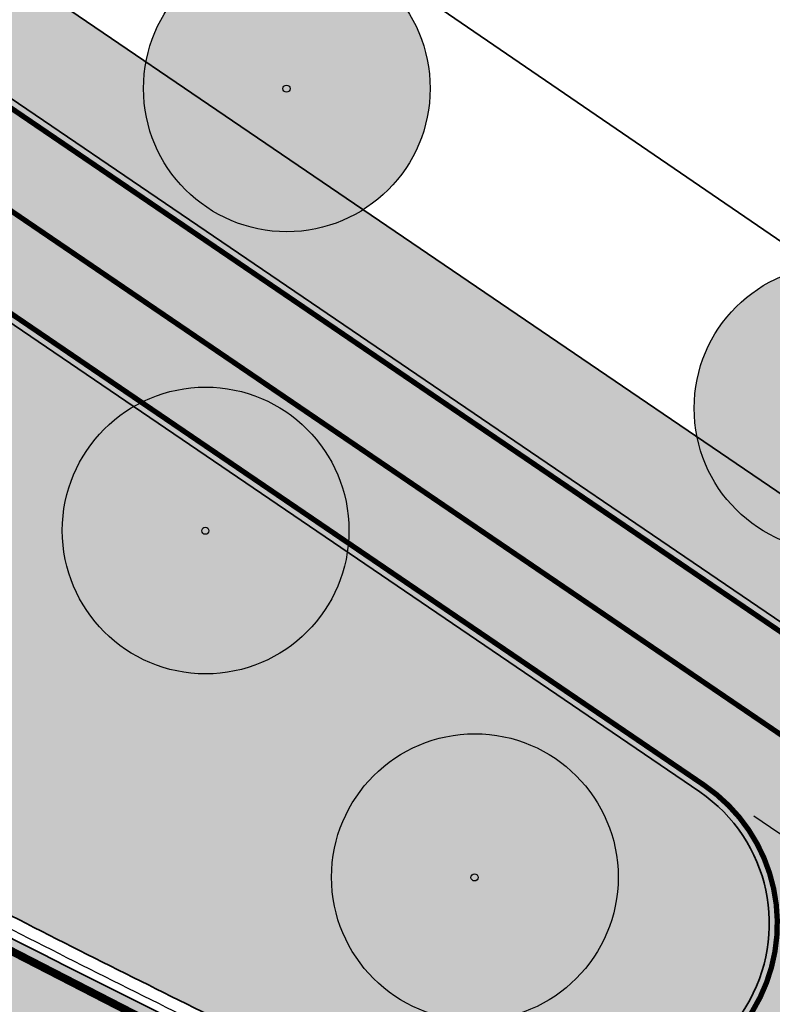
# Model space of a CAD drawing. Header units: metres. Extents: x 180563 to 183411, y 416314 to 418230.
# Tile 47 of 256: x 180964 to 180978, y 417879 to 417897. Entities that reach past the tile are written whole.
import ezdxf
from ezdxf import colors
from ezdxf.entities.mleader import LeaderData, LeaderLine
from ezdxf.math import Vec2, Vec3

# ---------------------------------------------------------------- set-up
doc = ezdxf.new("R2010")
doc.units = ezdxf.units.M
doc.linetypes.add('VW-3-3_STREEP', pattern=[6, 3, -3])
doc.linetypes.add('VW-30-270_STREEP', pattern=[3, 0.3, -2.7])
doc.layers.get('0').update_dxf_attribs({"color": 40, "lineweight": 0})
for name, color, linetype, lineweight in [('B-WE-GR-BOOM-S', 90, 'Continuous', 25), ('N-WE-GR-BOOM-S', 90, 'Continuous', 25), ('N-WE-GW-BERM-G', 90, 'Continuous', 35), ('N-WE-IE-TERREINAFSCHEIDING_KUNSTMATIG_HEKWERK_WILDRASTER-G', 30, 'IE-TERREINAFSCHEIDING-KUNSTMATIG', 35), ('N-WE-VH-GOOT_TEGEL-G', 170, 'Continuous', 25), ('N-WE-VH-KANTOPSLUITING_ACHTERKANTBAND-G', 50, 'Continuous', 35), ('N-WE-VH-KANTVERHARDING_FIETSPAD-G', 7, 'Continuous', 35), ('N-WE-VH-KANTVERHARDING_GOW-G', 7, 'Continuous', 35), ('N-WE-VW-MARKERING_DWARS_DRIEHOEK_3030-G', 7, 'VW-HAAIETAND30-L-N', 25), ('N-WE-VW-MARKERING_LANGS_STREEP_30270_010-G', 7, 'VW-30-270_STREEP', 25), ('N-WE-VW-MARKERING_LANGS_STREEP_33_015-G', 7, 'VW-3-3_STREEP', 25), ('N-WE-VW-MARKERING_LANGS_STREEP_DOORGETROKKEN_010-G', 7, 'Continuous', 25), ('X-XX-AL-VERWIJZING-T25', 2, 'Continuous', 25)]:
    doc.layers.add(name, color=color, linetype=linetype, lineweight=lineweight)
doc.layers.add('N-WE-GW-BERM-A', color=70, linetype='Continuous', lineweight=25, true_color=0x7fff00, transparency=0.6)
doc.layers.add('N-WE-VH-VERHARDING_ASFALT_DEKLAAG-A', color=252, linetype='Continuous', lineweight=18, transparency=0.5)
doc.layers.add('N-WE-VH-VERHARDING_BETON-A', color=252, linetype='Continuous', lineweight=18, transparency=0.75)
doc.styles.add('NLCS-ISO-M500-T25', font='NLCS-ISO.ttf', dxfattribs={"height": 1.25})
doc.linetypes.add('IE-TERREINAFSCHEIDING-KUNSTMATIG', pattern='A,4,[82,NLCS.SHX,S=0.75,R=90,X=0,Y=0],4,-2', length=10)
doc.linetypes.add('VW-HAAIETAND30-L-N', pattern='A,0,-0.3,[150,NLCS.SHX,S=0.6,R=0,X=-0.5,Y=-0.15],-0.3', length=0.6)

# ---------------------------------------------------------------- blocks, each defined once
blk = doc.blocks.new('B-SGR-BOOM')
at = {"true_color": 0xadaf97, "transparency": 33554559}
h = blk.add_hatch(color=253, dxfattribs=at)
h.dxf.hatch_style = 1
edge = h.paths.add_edge_path()
edge.add_arc((0.006267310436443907, 0.004642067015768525), 2.700981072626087, 0, 360)
for centre, radius in [((0.006267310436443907, 0.004642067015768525), 2.700981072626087), ((0, 0), 0.06735329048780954)]:
    blk.add_circle(centre, radius)
blk = doc.blocks.new('N-SGR-BOOM')
at = {"true_color": 0x136734, "transparency": 33554559}
h = blk.add_hatch(color=116, dxfattribs=at)
h.dxf.hatch_style = 1
edge = h.paths.add_edge_path()
edge.add_arc((0.006267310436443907, 0.004642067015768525), 2.700981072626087, 0, 360)
for centre, radius in [((0.006267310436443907, 0.004642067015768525), 2.700981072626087), ((0, 0), 0.06735329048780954)]:
    blk.add_circle(centre, radius)

msp = doc.modelspace()

# ---------------------------------------------------------------- hatches: boundary and pattern name
at = {"layer": 'N-WE-GW-BERM-A'}
h = msp.add_hatch(color=256, dxfattribs=at)
h.dxf.hatch_style = 1
edge = h.paths.add_edge_path()
edge.add_line((180728.3545469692, 418051.0044802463), (180864.5804028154, 417948.5387995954))
edge.add_line((180864.5804028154, 417948.5387995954), (180875.7308920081, 417940.1516805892))
edge.add_line((180875.7308920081, 417940.1516805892), (180883.7317318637, 417934.1336490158))
edge.add_line((180883.7317318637, 417934.1336490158), (180900.9687931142, 417921.1683627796))
edge.add_arc((181379.6041022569, 418557.5034186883), 796.2500000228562, 233.0504305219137, 236.4177539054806)
edge.add_arc((181077.4549659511, 418102.4265439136), 250.0000000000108, 236.4177539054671, 242.8639729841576)
edge.add_line((180963.4288224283, 417879.9449972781), (180963.5998616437, 417880.2787195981))
edge.add_arc((181077.4549659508, 418102.426543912), 249.6249999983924, 242.8639729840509, 244.0455590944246)
edge.add_line((180968.2050054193, 417877.9781383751), (180974.9791349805, 417874.6808398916))
edge.add_line((180974.9791349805, 417874.6808398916), (180976.1908160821, 417876.6490489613))
edge.add_line((180976.1908160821, 417876.6490489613), (180976.3824185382, 417876.5310934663))
edge.add_line((180976.3824185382, 417876.5310934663), (180977.5864697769, 417878.4869088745))
edge.add_arc((180975.0317703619, 417880.059648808), 2.99999999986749, 328.3824584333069, 415.7715302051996)
edge.add_line((180976.7192531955, 417882.5400523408), (180958.543155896, 417894.9057225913))
edge.add_arc((180917.3404500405, 417834.3425363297), 73.24999999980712, 55.77153020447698, 71.31492220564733)
edge.add_line((180940.8072805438, 417903.731803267), (180927.6065015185, 417908.1961888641))
edge.add_arc((180944.7460978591, 417958.8764043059), 53.49999999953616, 233.0504305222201, 251.31492220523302, ccw=False)
edge.add_line((180912.5866139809, 417916.1210818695), (180885.505011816, 417936.4911854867))
edge.add_line((180885.505011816, 417936.4911854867), (180881.5091872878, 417939.4967447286))
edge.add_arc((180822.4499482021, 417860.9787927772), 98.25000000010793, 53.05043052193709, 56.67473801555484)
edge.add_arc((180987.2673311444, 418111.6483569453), 201.7500002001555, 233.0504305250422, 236.6747380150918, ccw=False)
edge.add_line((180865.9930156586, 417950.416837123), (180729.7671598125, 418052.8825177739))
edge.add_line((180729.7671598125, 418052.8825177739), (180692.8994509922, 418080.6134859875))
edge.add_line((180692.8994509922, 418080.6134859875), (180679.5132472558, 418090.6822535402))
edge.add_line((180679.5132472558, 418090.6822535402), (180679.9786719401, 418087.3916031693))
edge.add_line((180679.9786719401, 418087.3916031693), (180728.3545469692, 418051.0044802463))
h = msp.add_hatch(color=256, dxfattribs=at)
h.dxf.hatch_style = 1
edge = h.paths.add_edge_path()
edge.add_line((180869.0403771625, 417954.4852323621), (180868.090481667, 417953.2187475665))
edge.add_arc((180987.2673310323, 418111.648356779), 198.2499999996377, 233.0481068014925, 236.6747380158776)
edge.add_arc((180822.4499482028, 417860.9787927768), 101.7500000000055, 53.05043052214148, 56.67473801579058, ccw=False)
edge.add_line((180883.6130787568, 417942.2938218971), (180914.6905054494, 417918.9181590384))
edge.add_arc((180944.7460978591, 417958.8764043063), 49.9999999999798, 233.0504305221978, 251.3149222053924)
edge.add_line((180928.7277835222, 417911.5117169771), (180937.3396364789, 417908.5992652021))
edge.add_line((180937.3396364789, 417908.5992652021), (180937.5088164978, 417908.5420500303))
edge.add_line((180937.5088164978, 417908.5420500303), (180941.9285625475, 417907.0473313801))
edge.add_arc((180917.3404500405, 417834.3425363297), 76.74999999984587, 55.77153020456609, 71.31492220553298, ccw=False)
edge.add_line((180960.5118858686, 417897.7995267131), (180979.502813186, 417884.879506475))
edge.add_line((180979.502813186, 417884.879506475), (180979.9085559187, 417884.6034691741))
edge.add_arc((180997.908372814, 417911.0611068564), 31.99999999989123, 235.7715301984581, 297.2279695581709)
edge.add_line((181012.5493984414, 417882.6069266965), (181014.6918537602, 417883.7093216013))
edge.add_line((181014.6918537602, 417883.7093216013), (181026.4505802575, 417889.7597442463))
edge.add_arc((181050.4710129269, 417843.0771049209), 52.50000000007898, 107.21374926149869, 117.2279695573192, ccw=False)
edge.add_line((181034.9343057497, 417893.2254920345), (181053.3590593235, 417898.9337514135))
edge.add_arc((181043.001254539, 417932.3660094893), 35.0000000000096, 287.2137492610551, 307.8215622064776)
edge.add_arc((180999.2834235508, 417988.6829222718), 106.294062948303, 307.8215622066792, 311.9122398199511)
edge.add_line((181070.2869587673, 417909.58219026), (181070.2875546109, 417912.2913982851))
edge.add_arc((180999.2834235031, 417988.6829222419), 104.294062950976, 305.2194494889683, 312.90673934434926, ccw=False)
edge.add_arc((181045.0130763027, 417923.9037027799), 25.00000000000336, 297.588115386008, 305.2194494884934, ccw=False)
edge.add_arc((181043.0012545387, 417932.3660094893), 33.50000000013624, 287.2137492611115, 293.932524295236, ccw=False)
edge.add_line((181052.9151534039, 417900.3665624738), (181034.3424311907, 417895.1359067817))
edge.add_arc((181050.4710129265, 417843.0771049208), 54.49999999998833, 107.2137492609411, 117.2279695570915)
edge.add_line((181025.5355161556, 417891.5381305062), (181013.7767896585, 417885.4877078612))
edge.add_line((181013.7767896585, 417885.4877078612), (181011.6343343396, 417884.3853129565))
edge.add_arc((180997.9083728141, 417911.0611068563), 29.99999999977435, 235.7715301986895, 297.22796955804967, ccw=False)
edge.add_line((180981.0335444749, 417886.2570715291), (180980.6278017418, 417886.5331088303))
edge.add_line((180980.6278017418, 417886.5331088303), (180961.6368744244, 417899.4531290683))
edge.add_arc((180917.3404500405, 417834.3425363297), 78.7499999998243, 55.77153020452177, 71.31492220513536)
edge.add_line((180942.5692951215, 417908.9419188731), (180938.0251335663, 417910.4787137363))
edge.add_line((180938.0251335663, 417910.4787137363), (180937.8757936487, 417910.6103475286))
edge.add_line((180937.8757936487, 417910.6103475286), (180935.2126652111, 417911.5345402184))
edge.add_line((180935.2126652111, 417911.5345402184), (180935.049, 417911.492))
edge.add_line((180935.049, 417911.492), (180930.76, 417912.58))
edge.add_line((180930.76, 417912.58), (180917.4781484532, 417918.7676903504))
edge.add_arc((180944.7460979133, 417958.8764043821), 48.50000009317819, 233.05043052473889, 235.790135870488, ccw=False)
edge.add_line((180915.5921732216, 417920.1169063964), (180884.5147465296, 417943.4925692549))
edge.add_arc((180822.4499482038, 417860.9787927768), 103.2499999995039, 53.05043052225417, 56.67473801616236)
edge.add_arc((180987.2673310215, 418111.6483567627), 196.7499999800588, 234.5177571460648, 236.6747380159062, ccw=False)
edge.add_line((180873.0636722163, 417951.4357267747), (180869.0403771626, 417954.4852323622))
at = {"layer": 'N-WE-VH-VERHARDING_ASFALT_DEKLAAG-A'}
h = msp.add_hatch(color=256, dxfattribs=at)
h.dxf.hatch_style = 1
edge = h.paths.add_edge_path()
edge.add_line((181023.9574605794, 417871.4390150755), (181027.0859675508, 417868.1443601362))
edge.add_arc((181034.7618543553, 417858.9204367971), 12.00000000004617, 14.319646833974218, 129.7662650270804, ccw=False)
edge.add_arc((181043.4822331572, 417861.1464182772), 3.000000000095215, -43.94151421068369, 14.319646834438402, ccw=False)
edge.add_line((181045.642378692, 417859.0646470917), (181024.5261814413, 417837.1534689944))
edge.add_line((181024.5261814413, 417837.1534689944), (181027.0941959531, 417834.6302738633))
edge.add_line((181027.0941959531, 417834.6302738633), (181044.576270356, 417852.7705119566))
edge.add_arc((181046.7364158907, 417850.6887407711), 2.999999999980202, 9.173210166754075, 136.0584857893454, ccw=False)
edge.add_line((181049.6980486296, 417851.1669996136), (181049.7728541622, 417850.7037640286))
edge.add_arc((181101.6014270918, 417859.0732937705), 52.50000000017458, 189.1732101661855, 223.9792220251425)
edge.add_arc((181101.6014270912, 417859.0732937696), 52.49999999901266, 223.9792220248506, 232.5867300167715)
edge.add_line((181069.70453687, 417817.3739125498), (181073.7488937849, 417814.2802837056))
edge.add_line((181073.7488937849, 417814.2802837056), (181094.1601943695, 417798.6671739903))
edge.add_arc((180974.1671311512, 417641.7980732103), 197.5000000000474, 38.42939247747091, 52.58673001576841, ccw=False)
edge.add_line((181128.8836360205, 417764.5541448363), (181145.5997339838, 417743.4858895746))
edge.add_arc((181188.6853429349, 417777.6711247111), 55.00000000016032, 218.4293924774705, 232.9201131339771)
edge.add_arc((185318.2645728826, 423241.9395734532), 6904.208297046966, 232.9201131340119, 233.4982623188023)
edge.add_arc((181447.4701584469, 418011.1929324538), 397.0000000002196, 233.4982623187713, 239.4672498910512)
edge.add_arc((181039.2420212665, 417319.0640495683), 406.5500000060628, 55.194988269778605, 59.467249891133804, ccw=False)
edge.add_arc((182390.9257072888, 419263.5190459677), 1961.561910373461, 235.1949882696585, 235.5071009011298)
edge.add_arc((182390.925707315, 419263.5190460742), 1961.561910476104, 235.5071009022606, 236.7314184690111)
edge.add_arc((181321.4654169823, 417633.4741601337), 11.999999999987, 236.7314184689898, 282.4889878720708)
edge.add_line((181324.0604405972, 417621.7581090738), (181334.742, 417624.1240000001))
edge.add_line((181334.742, 417624.1240000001), (181342.1744013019, 417625.7406179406))
edge.add_line((181342.1744013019, 417625.7406179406), (181341.5337581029, 417628.6432537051))
edge.add_line((181341.5337581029, 417628.6432537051), (181332.5456870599, 417626.7240531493))
edge.add_arc((181327.3251842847, 417651.1729048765), 25.0000000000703, 236.6098987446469, 282.05321670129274, ccw=False)
edge.add_arc((182370.6151032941, 419234.0000838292), 1920.730923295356, 235.1898583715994, 236.6098987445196, ccw=False)
edge.add_arc((181039.2420212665, 417319.0640495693), 411.5500000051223, 55.19498827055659, 59.46724989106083)
edge.add_arc((181447.4701584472, 418011.1929324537), 392.0000000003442, 233.49826231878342, 239.4672498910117, ccw=False)
edge.add_arc((185318.2645728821, 423241.939573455), 6899.208297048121, 232.92011313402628, 233.4982623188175, ccw=False)
edge.add_arc((181188.6853429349, 417777.6711247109), 50.00000000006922, 218.4293924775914, 232.92011313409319, ccw=False)
edge.add_line((181149.516607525, 417746.5936382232), (181132.8005095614, 417767.6618934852))
edge.add_arc((180974.1671311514, 417641.7980732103), 202.4999999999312, 38.42939247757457, 52.58673001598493)
edge.add_line((181097.1979934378, 417802.6385436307), (181076.7866928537, 417818.2516533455))
edge.add_line((181076.7866928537, 417818.2516533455), (181072.7423359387, 417821.3452821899))
edge.add_arc((181101.6014270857, 417859.0732937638), 47.49999999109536, 224.1160582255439, 232.5867300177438, ccw=False)
edge.add_arc((181101.6014270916, 417859.0732937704), 47.49999999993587, 189.173210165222, 224.116058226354, ccw=False)
edge.add_line((181054.7089087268, 417851.5008620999), (181053.9511844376, 417856.1930933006))
edge.add_arc((181014.4627479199, 417849.8163087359), 39.99999999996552, 9.173210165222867, 37.31683373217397)
edge.add_arc((181054.2266308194, 417880.1285770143), 9.99999999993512, 126.33610568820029, 217.325219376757, ccw=False)
edge.add_arc((181107.5998703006, 417810.4746913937), 97.74999999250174, 121.2915826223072, 127.34649693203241, ccw=False)
edge.add_arc((180999.2834235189, 417988.6829222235), 110.7940629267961, 301.2915826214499, 306.3934500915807)
edge.add_arc((181015.8448981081, 417965.1346753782), 82.01476059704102, 306.8408792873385, 325.5039879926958)
edge.add_line((181083.4386433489, 417918.6857081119), (181085.7132467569, 417922.1964234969))
edge.add_line((181085.7132467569, 417922.1964234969), (181083.1332877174, 417923.8679869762))
edge.add_arc((181041.2135424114, 417951.12115106), 49.9999999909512, 318.14543273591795, 326.97101180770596, ccw=False)
edge.add_arc((180999.2834235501, 417988.6829222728), 106.2940629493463, 307.8215622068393, 318.1454327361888, ccw=False)
edge.add_arc((181043.001254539, 417932.3660094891), 34.99999999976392, 287.21374926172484, 307.8215622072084, ccw=False)
edge.add_line((181053.3590593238, 417898.9337514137), (181034.9343057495, 417893.2254920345))
edge.add_arc((181050.4710129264, 417843.0771049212), 52.49999999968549, 107.2137492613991, 117.2279695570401)
edge.add_line((181026.4505802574, 417889.7597442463), (181014.6918537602, 417883.7093216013))
edge.add_line((181014.6918537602, 417883.7093216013), (181012.5493984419, 417882.6069266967))
edge.add_arc((180997.9083728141, 417911.0611068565), 31.99999999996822, 235.7715301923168, 297.2279695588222, ccw=False)
edge.add_line((180979.9085559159, 417884.603469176), (180979.5028131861, 417884.879506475))
edge.add_line((180979.5028131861, 417884.879506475), (180960.5118858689, 417897.7995267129))
edge.add_arc((180917.3404500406, 417834.3425363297), 76.74999999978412, 55.77153020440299, 71.31492220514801)
edge.add_line((180941.9285625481, 417907.0473313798), (180928.7277835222, 417911.5117169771))
edge.add_arc((180944.7460978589, 417958.8764043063), 49.99999999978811, 233.0504305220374, 251.3149222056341, ccw=False)
edge.add_line((180914.6905054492, 417918.9181590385), (180883.6130787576, 417942.2938218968))
edge.add_arc((180822.4499482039, 417860.9787927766), 101.7499999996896, 53.05043052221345, 56.67473801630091)
edge.add_arc((180987.267331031, 418111.6483567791), 198.2499999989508, 233.0504305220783, 236.67473801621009, ccw=False)
edge.add_line((180868.0969071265, 417953.2139142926), (180695.0033424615, 418083.4105631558))
edge.add_line((180695.0033424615, 418083.4105631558), (180673.1425976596, 418099.8536684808))
edge.add_arc((181118.205810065, 418691.555364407), 740.3999999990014, 231.3617944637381, 233.050430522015, ccw=False)
edge.add_line((180655.8996165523, 418113.2257495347), (180652.0126978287, 418116.1366751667))
edge.add_line((180652.0126978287, 418116.1366751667), (180646.862441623, 418120.1159113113))
edge.add_line((180646.862441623, 418120.1159113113), (180645.5120458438, 418118.4580384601))
edge.add_line((180645.5120458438, 418118.4580384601), (180649.9790000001, 418115.029))
edge.add_line((180649.9790000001, 418115.029), (180654.1247068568, 418111.9628643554))
edge.add_line((180654.1247068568, 418111.9628643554), (180654.3351972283, 418109.9960256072))
edge.add_arc((181118.2058098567, 418691.5553641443), 743.8999996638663, 231.4230003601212, 233.0504305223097)
edge.add_line((180671.0387061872, 418097.0565913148), (180692.8994509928, 418080.6134859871))
edge.add_line((180692.8994509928, 418080.6134859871), (180865.9930156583, 417950.4168371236))
edge.add_arc((180987.2673310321, 418111.6483567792), 201.7499999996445, 233.0504305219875, 236.6747380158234)
edge.add_arc((180822.4499482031, 417860.9787927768), 98.24999999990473, 53.05043052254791, 56.67473801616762, ccw=False)
edge.add_line((180881.5091872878, 417939.4967447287), (180912.5866139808, 417916.1210818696))
edge.add_arc((180944.7460978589, 417958.876404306), 53.49999999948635, 233.0504305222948, 251.3149222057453)
edge.add_line((180927.6065015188, 417908.196188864), (180940.8072805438, 417903.7318032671))
edge.add_arc((180917.3404500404, 417834.3425363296), 73.24999999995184, 55.771530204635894, 71.31492220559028, ccw=False)
edge.add_line((180958.5431558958, 417894.9057225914), (180976.7192531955, 417882.5400523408))
edge.add_arc((180975.0317703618, 417880.059648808), 2.999999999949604, -31.617541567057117, 55.77153020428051, ccw=False)
edge.add_line((180977.5864697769, 417878.4869088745), (180975.0638972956, 417874.3893373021))
edge.add_line((180975.0638972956, 417874.3893373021), (180978.2262197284, 417872.8500872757))
edge.add_line((180978.2262197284, 417872.8500872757), (180980.7801477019, 417876.9986861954))
edge.add_arc((180983.3348631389, 417875.4259722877), 2.999999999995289, 67.7571745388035, 148.3830421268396, ccw=False)
edge.add_arc((180997.9083728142, 417911.0611068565), 35.49999999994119, 247.7571745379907, 297.2279695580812)
edge.add_line((181014.1507606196, 417879.4947507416), (181025.5554423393, 417885.3630005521))
edge.add_arc((181026.9280384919, 417882.6954211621), 2.99999999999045, 42.85281396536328, 117.2279695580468, ccw=False)
edge.add_line((181029.1273482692, 417884.7357732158), (181030.0622374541, 417883.7280496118))
edge.add_arc((181136.6452796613, 417714.4943204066), 199.999999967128, 122.2026363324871, 125.6208084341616)
edge.add_line((181020.1616336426, 417877.0721792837), (181019.8430799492, 417876.8439422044))
edge.add_line((181019.8430799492, 417876.8439422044), (181022.055540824, 417873.7559795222))
edge.add_arc((181022.9601614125, 417872.5594589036), 1.500000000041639, -48.327945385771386, 127.0908345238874, ccw=False)
h = msp.add_hatch(color=256, dxfattribs=at)
h.dxf.hatch_style = 1
edge = h.paths.add_edge_path()
edge.add_line((180692.8994509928, 418080.6134859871), (180865.9930156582, 417950.4168371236))
edge.add_arc((180987.2673310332, 418111.6483567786), 201.7499999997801, 233.0504305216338, 236.6747380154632)
edge.add_arc((180822.4499482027, 417860.9787927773), 98.24999999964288, 53.050430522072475, 56.67473801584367, ccw=False)
edge.add_line((180881.5091872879, 417939.4967447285), (180912.5866139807, 417916.1210818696))
edge.add_arc((180944.7460978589, 417958.8764043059), 53.49999999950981, 233.0504305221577, 251.3149222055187)
edge.add_line((180927.6065015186, 417908.196188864), (180940.8072805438, 417903.7318032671))
edge.add_arc((180917.3404500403, 417834.3425363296), 73.2500000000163, 55.77153020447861, 71.31492220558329, ccw=False)
edge.add_line((180958.543155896, 417894.9057225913), (180976.7192531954, 417882.5400523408))
edge.add_arc((180975.0317703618, 417880.059648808), 2.999999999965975, -31.617541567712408, 55.77153020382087, ccw=False)
edge.add_line((180977.5864697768, 417878.4869088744), (180975.0638972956, 417874.389337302))
edge.add_line((180975.0638972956, 417874.389337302), (180978.2262197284, 417872.8500872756))
edge.add_line((180978.2262197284, 417872.8500872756), (180980.7801477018, 417876.9986861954))
edge.add_arc((180983.3348631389, 417875.4259722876), 3.000000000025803, 67.75717453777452, 148.3830421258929, ccw=False)
edge.add_arc((180997.9083728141, 417911.0611068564), 35.49999999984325, 247.757174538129, 297.2279695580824)
edge.add_line((181014.1507606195, 417879.4947507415), (181025.5554423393, 417885.3630005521))
edge.add_arc((181026.9280384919, 417882.695421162), 3.000000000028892, 42.85281396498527, 117.2279695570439, ccw=False)
edge.add_line((181029.1273482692, 417884.7357732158), (181030.0622374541, 417883.7280496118))
edge.add_arc((181136.6452796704, 417714.4943203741), 199.9999999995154, 121.90415695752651, 122.20263632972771, ccw=False)
edge.add_line((181030.9452939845, 417884.2809895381), (181034.3837190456, 417886.4215667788))
edge.add_line((181034.3837190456, 417886.4215667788), (181032.6289559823, 417888.3130381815))
edge.add_arc((181033.3620592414, 417888.9931555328), 0.9999999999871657, 110.43608743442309, 222.8528139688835, ccw=False)
edge.add_arc((181050.4710129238, 417843.0771049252), 49.9999999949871, 107.2137492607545, 110.43608743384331, ccw=False)
edge.add_line((181035.6741489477, 417890.8374736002), (181050.0314825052, 417895.285586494))
edge.add_arc((180999.2834235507, 417988.6829222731), 106.2940629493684, 298.517737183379, 307.8215622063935)
edge.add_arc((181043.0012545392, 417932.3660094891), 34.99999999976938, 287.2137492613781, 307.82156220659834, ccw=False)
edge.add_line((181053.3590593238, 417898.9337514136), (181034.9343057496, 417893.2254920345))
edge.add_arc((181050.4710129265, 417843.077104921), 52.49999999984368, 107.2137492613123, 117.2279695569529)
edge.add_line((181026.4505802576, 417889.7597442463), (181014.6918537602, 417883.7093216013))
edge.add_line((181014.6918537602, 417883.7093216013), (181012.5493984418, 417882.6069266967))
edge.add_arc((180997.908372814, 417911.0611068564), 31.99999999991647, 235.77153019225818, 297.22796955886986, ccw=False)
edge.add_line((180979.9085559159, 417884.603469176), (180979.5028131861, 417884.879506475))
edge.add_line((180979.5028131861, 417884.879506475), (180960.5118858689, 417897.7995267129))
edge.add_arc((180917.3404500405, 417834.3425363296), 76.74999999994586, 55.77153020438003, 71.314922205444)
edge.add_line((180941.9285625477, 417907.04733138), (180928.7277835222, 417911.511716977))
edge.add_arc((180944.746097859, 417958.8764043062), 49.99999999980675, 233.0504305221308, 251.3149222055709, ccw=False)
edge.add_line((180914.6905054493, 417918.9181590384), (180883.613078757, 417942.2938218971))
edge.add_arc((180822.4499482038, 417860.9787927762), 101.7499999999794, 53.05043052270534, 56.67473801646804)
edge.add_arc((180987.2673310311, 418111.6483567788), 198.2499999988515, 233.0504305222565, 236.67473801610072, ccw=False)
edge.add_line((180868.0969071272, 417953.213914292), (180695.0033424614, 418083.4105631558))
edge.add_line((180695.0033424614, 418083.4105631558), (180673.1425976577, 418099.8536684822))
edge.add_arc((181118.2058100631, 418691.5553644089), 740.3999999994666, 231.3617944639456, 233.050430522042, ccw=False)
edge.add_line((180655.8996165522, 418113.2257495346), (180652.0126978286, 418116.1366751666))
edge.add_line((180652.0126978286, 418116.1366751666), (180646.8624416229, 418120.1159113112))
edge.add_line((180646.8624416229, 418120.1159113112), (180645.5120458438, 418118.4580384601))
edge.add_line((180645.5120458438, 418118.4580384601), (180649.979, 418115.029))
edge.add_line((180649.979, 418115.029), (180654.1247068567, 418111.9628643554))
edge.add_line((180654.1247068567, 418111.9628643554), (180654.3351972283, 418109.9960256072))
edge.add_arc((181118.2058098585, 418691.5553641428), 743.8999996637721, 231.4230003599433, 233.0504305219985)
edge.add_line((180671.0387061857, 418097.0565913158), (180692.8994509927, 418080.613485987))
at = {"layer": 'N-WE-VH-VERHARDING_BETON-A'}
h = msp.add_hatch(color=256, dxfattribs=at)
h.dxf.hatch_style = 1
edge = h.paths.add_edge_path()
edge.add_arc((181002.6428488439, 417819.8365463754), 14.99999999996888, 54.052296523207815, 96.97446409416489, ccw=False)
edge.add_line((181011.4485475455, 417831.979843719), (181016.7920261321, 417828.1050261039))
edge.add_arc((180870.0303811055, 417625.716737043), 249.9999999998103, 51.61962450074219, 54.05229652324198, ccw=False)
edge.add_arc((185318.3099398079, 423241.9993993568), 6914.483371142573, 231.6196245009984, 231.6752198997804)
edge.add_line((181030.5116775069, 417817.5301763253), (181033.0028603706, 417820.6897694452))
edge.add_line((181033.0028603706, 417820.6897694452), (181011.502692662, 417838.4699644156))
edge.add_line((181011.502692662, 417838.4699644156), (181014.1612309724, 417841.4586387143))
edge.add_line((181014.1612309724, 417841.4586387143), (181034.3310440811, 417822.1833498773))
edge.add_line((181034.3310440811, 417822.1833498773), (181036.8913745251, 417824.7877195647))
edge.add_line((181036.8913745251, 417824.7877195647), (181020.2661090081, 417841.131855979))
edge.add_arc((181029.0292567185, 417850.0457351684), 12.49999999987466, 175.2104641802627, 225.4885475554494, ccw=False)
edge.add_arc((180998.6357589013, 417852.5923585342), 18.00000000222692, 355.2104641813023, 358.1749776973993)
edge.add_arc((181031.6190195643, 417851.5413988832), 15.00000000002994, 134.9649405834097, 178.1749776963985, ccw=False)
edge.add_line((181021.0189100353, 417862.1544888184), (181026.8375423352, 417867.9660046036))
edge.add_arc((181035.317629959, 417859.4755326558), 12.00000000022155, 133.5182601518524, 134.9649405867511, ccw=False)
edge.add_line((181027.0546013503, 417868.1773921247), (181023.957460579, 417871.4390150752))
edge.add_line((181023.957460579, 417871.4390150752), (181014.5905621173, 417863.101604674))
edge.add_line((181014.5905621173, 417863.101604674), (181012.0526412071, 417866.1933610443))
edge.add_line((181012.0526412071, 417866.1933610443), (181022.0555408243, 417873.7559795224))
edge.add_line((181022.0555408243, 417873.7559795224), (181019.843079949, 417876.8439422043))
edge.add_line((181019.843079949, 417876.8439422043), (181013.162958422, 417872.0577744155))
edge.add_arc((181005.8827305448, 417882.2188905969), 12.4999999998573, 256.25473446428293, 305.6208084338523, ccw=False)
edge.add_arc((180998.6357589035, 417852.5923585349), 18.00000000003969, 76.25473446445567, 107.0518075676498)
edge.add_arc((180988.958961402, 417884.1416784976), 14.99999999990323, 244.0455590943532, 287.0518075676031, ccw=False)
edge.add_line((180982.3941165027, 417870.6545434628), (180968.0408842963, 417877.6409599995))
edge.add_arc((181077.454965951, 418102.4265439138), 250.0000000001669, 242.8639729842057, 244.0455590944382, ccw=False)
edge.add_line((180963.4288224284, 417879.9449972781), (180961.6740098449, 417876.521103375))
edge.add_line((180961.6740098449, 417876.521103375), (180972.597987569, 417870.3837312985))
edge.add_line((180972.597987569, 417870.3837312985), (180975.6518208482, 417868.6680090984))
edge.add_line((180975.6518208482, 417868.6680090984), (180983.5044892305, 417864.2561777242))
edge.add_line((180983.5044892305, 417864.2561777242), (180981.4075026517, 417860.8499118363))
edge.add_line((180981.4075026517, 417860.8499118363), (180973.9322192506, 417865.8749157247))
edge.add_line((180973.9322192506, 417865.8749157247), (180971.0251812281, 417867.8290727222))
edge.add_line((180971.0251812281, 417867.8290727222), (180960.6263107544, 417874.8193581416))
edge.add_line((180960.6263107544, 417874.8193581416), (180958.4768059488, 417871.6886543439))
edge.add_line((180958.4768059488, 417871.6886543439), (180975.3384638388, 417860.1116362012))
edge.add_arc((180968.2632340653, 417849.8067284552), 12.49999999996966, 5.2402483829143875, 55.526960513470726, ccw=False)
edge.add_arc((180998.63575891, 417852.5923585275), 18.00000000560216, 185.2402483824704, 185.9859937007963)
edge.add_arc((180965.8156941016, 417849.1509421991), 14.99999999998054, -38.99816696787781, 5.985993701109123, ccw=False)
edge.add_line((180977.47318552, 417839.7115092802), (180972.6290672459, 417833.7291300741))
edge.add_line((180972.6290672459, 417833.7291300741), (180976.1697860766, 417830.4613832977))
edge.add_line((180976.1697860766, 417830.4613832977), (180978.4406462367, 417833.1283655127))
edge.add_line((180978.4406462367, 417833.1283655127), (180984.2800009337, 417839.9863197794))
edge.add_line((180984.2800009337, 417839.9863197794), (180987.2194667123, 417837.2734723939))
edge.add_line((180987.2194667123, 417837.2734723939), (180980.8510081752, 417830.9038306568))
edge.add_line((180980.8510081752, 417830.9038306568), (180978.3743854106, 417828.4267477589))
edge.add_line((180978.3743854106, 417828.4267477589), (180981.2601268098, 417825.7634828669))
edge.add_line((180981.2601268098, 417825.7634828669), (180986.7769421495, 417831.1747158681))
edge.add_arc((180995.5299711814, 417822.2509003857), 12.49999999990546, 84.15549173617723, 134.4464488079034, ccw=False)
edge.add_arc((180998.6357589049, 417852.59235856), 18.00000002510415, 264.155491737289, 276.9744640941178)
edge = h.paths.add_edge_path(flags=16)
edge.add_arc((180998.635758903, 417852.5923585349), 11.50000000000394, -36.870821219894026, 143.129178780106, ccw=False)
edge.add_arc((180998.635758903, 417852.5923585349), 11.50000000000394, 143.129178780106, 323.12917878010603, ccw=False)

# ---------------------------------------------------------------- linework, layer by layer
at = {"layer": 'N-WE-GW-BERM-G', "flags": 128}
msp.add_lwpolyline([(181070.2875546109, 417912.291398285, -0.03355471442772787), (181059.4308180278, 417903.4799733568, -0.03331028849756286), (181056.5908813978, 417901.7462112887, -0.02932458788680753), (181052.9151534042, 417900.3665624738), (181052.9151534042, 417900.3665624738), (181034.3424311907, 417895.1359067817, 0.04372310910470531), (181025.5355161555, 417891.5381305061), (181013.7767896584, 417885.4877078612), (181011.6343343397, 417884.3853129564, -0.2747720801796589), (180981.0335444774, 417886.2570715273), (180980.6278017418, 417886.5331088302), (180961.6368744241, 417899.4531290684, 0.06792501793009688), (180942.5692951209, 417908.9419188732), (180934.9687284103, 417911.5123626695)], format="xyb", dxfattribs=at)
at = {"layer": 'N-WE-IE-TERREINAFSCHEIDING_KUNSTMATIG_HEKWERK_WILDRASTER-G', "ltscale": 0.4, "flags": 128}
msp.add_lwpolyline([(181070.2869587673, 417909.5821902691), (181068.707520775, 417910.5179952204, -0.02789417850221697), (181059.5749954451, 417903.2757360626, -0.03338941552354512), (181056.6995835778, 417901.5209404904, -0.0294077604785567), (181052.9860373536, 417900.1268002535), (181034.4133245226, 417894.8961472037, 0.04370816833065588), (181025.6498991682, 417891.3158322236), (181013.8911726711, 417885.2654095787), (181011.7487173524, 417884.1630146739, -0.1355089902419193), (180995.987684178, 417880.872144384), (180995.6761699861, 417881.0808884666), (180986.8500982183, 417887.0001964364), (180979.0224500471, 417892.379878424), (180969.679, 417898.776), (180959.864, 417905.389), (180941.181554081, 417914.4638183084), (180939.4346602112, 417912.1347046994), (180937.6398854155, 417909.7417519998), (180934.4399241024, 417912.1418035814), (180930.7599999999, 417912.5799999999), (180917.4781484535, 417918.7676903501)], format="xyb", dxfattribs=at)
at = {"layer": 'N-WE-VH-GOOT_TEGEL-G', "flags": 128}
msp.add_lwpolyline([(180963.4972381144, 417880.078486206, 0.005155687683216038), (180968.1065327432, 417877.7758313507), (180982.4597649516, 417870.7894148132, 0.1898841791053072), (180993.3135202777, 417869.9444845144, -0.1351923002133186), (181002.9483010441, 417870.2225735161, 0.2187944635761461), (181013.0755956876, 417872.1797078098), (181019.7557172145, 417876.9658755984)], format="xyb", dxfattribs=at)
at = {"layer": 'N-WE-VH-KANTOPSLUITING_ACHTERKANTBAND-G', "flags": 128}
msp.add_lwpolyline([(180963.4288224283, 417879.944997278), (180963.5998616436, 417880.278719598, 0.005155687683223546), (180968.2050054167, 417877.9781383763), (180974.9791349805, 417874.6808398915), (180976.1908160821, 417876.6490489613), (180976.3824185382, 417876.5310934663)], format="xyb", dxfattribs=at)
at = {"layer": 'N-WE-VH-KANTVERHARDING_FIETSPAD-G', "flags": 128}
for points in [[(180868.0969071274, 417953.2139142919, 0.01581534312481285), (180878.3505105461, 417945.9975532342, -0.01581534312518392), (180883.6130787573, 417942.2938218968), (180914.6905054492, 417918.9181590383, 0.07986302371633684), (180928.7277835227, 417911.5117169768), (180941.9285625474, 417907.04733138, -0.06792501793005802), (180960.5118858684, 417897.7995267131), (180979.502813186, 417884.8795064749), (180979.9085559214, 417884.6034691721, 0.2747720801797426), (181012.5493984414, 417882.6069266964), (181014.6918537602, 417883.7093216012), (181026.4505802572, 417889.7597442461, -0.04372310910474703), (181034.9343057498, 417893.2254920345), (181053.3590593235, 417898.9337514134, 0.09016167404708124), (181064.4634075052, 417904.7186589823)], [(180912.5866139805, 417916.1210818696, 0.07986302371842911), (180927.6065015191, 417908.1961888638), (180940.8072805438, 417903.731803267, -0.06792501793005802), (180958.5431558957, 417894.9057225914), (180976.7192531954, 417882.5400523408, -0.4009287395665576), (180977.5864697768, 417878.4869088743), (180975.0639002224, 417874.3893420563)]]:
    msp.add_lwpolyline(points, format="xyb", dxfattribs=at)
at = {"layer": 'N-WE-VH-KANTVERHARDING_GOW-G', "flags": 128}
msp.add_lwpolyline([(180900.9687931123, 417921.1683627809, 0.01469377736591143), (180939.1716083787, 417894.1533746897, 0.03329487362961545), (180968.0408842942, 417877.6409600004), (180982.3941165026, 417870.6545434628, 0.1898841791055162), (180993.3575057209, 417869.8010785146, -0.1351923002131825), (181002.9126602, 417870.0768692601, 0.21879446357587), (181013.1629584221, 417872.0577744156)], format="xyb", dxfattribs=at)
at = {"layer": 'N-WE-VH-VERHARDING_ASFALT_DEKLAAG-A', "flags": 128}
for points in [[(181078.4555859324, 417917.7590439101, -0.04507687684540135), (181064.4634075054, 417904.7186589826, -0.09016167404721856), (181053.3590593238, 417898.9337514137), (181034.9343057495, 417893.2254920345, 0.04372310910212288), (181026.4505802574, 417889.7597442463), (181014.6918537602, 417883.7093216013), (181012.5493984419, 417882.6069266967, -0.2747720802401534), (180979.9085559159, 417884.603469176), (180979.5028131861, 417884.879506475), (180960.5118858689, 417897.7995267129, 0.06792501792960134), (180941.9285625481, 417907.0473313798), (180928.7277835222, 417911.5117169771, -0.07986302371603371)], [(181012.5493984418, 417882.6069266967, -0.2747720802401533), (180979.9085559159, 417884.603469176), (180979.5028131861, 417884.879506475), (180960.5118858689, 417897.7995267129, 0.06792501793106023), (180941.9285625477, 417907.04733138), (180928.7277835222, 417911.511716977, -0.0798630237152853)], [(180927.6065015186, 417908.196188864), (180940.8072805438, 417903.7318032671, -0.06792501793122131), (180958.543155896, 417894.9057225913), (180976.7192531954, 417882.5400523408, -0.4009287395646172), (180977.5864697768, 417878.4869088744), (180975.0638972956, 417874.389337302), (180978.2262197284, 417872.8500872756), (180980.7801477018, 417876.9986861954, -0.3670659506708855), (180984.4704612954, 417878.2027360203, 0.2192733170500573), (181014.1507606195, 417879.4947507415)], [(180927.6065015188, 417908.196188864), (180940.8072805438, 417903.7318032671, -0.06792501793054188), (180958.5431558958, 417894.9057225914), (180976.7192531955, 417882.5400523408, -0.4009287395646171), (180977.5864697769, 417878.4869088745), (180975.0638972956, 417874.3893373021), (180978.2262197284, 417872.8500872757), (180980.7801477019, 417876.9986861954, -0.3670659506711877), (180984.4704612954, 417878.2027360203, 0.2192733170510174), (181014.1507606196, 417879.4947507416)]]:
    msp.add_lwpolyline(points, format="xyb", dxfattribs=at)
at = {"layer": 'N-WE-VH-VERHARDING_BETON-A', "flags": 128}
msp.add_lwpolyline([(181002.9126602, 417870.0768692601, 0.1351923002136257), (180993.3575057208, 417869.8010785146, -0.1898841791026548), (180982.3941165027, 417870.6545434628), (180968.0408842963, 417877.6409599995, -0.005155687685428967), (180963.4288224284, 417879.9449972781), (180961.6740098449, 417876.521103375), (180972.597987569, 417870.3837312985), (180975.6518208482, 417868.6680090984), (180983.5044892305, 417864.2561777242), (180981.4075026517, 417860.8499118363), (180973.9322192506, 417865.8749157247), (180971.0251812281, 417867.8290727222), (180960.6263107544, 417874.8193581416), (180958.4768059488, 417871.6886543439), (180975.3384638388, 417860.1116362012, -0.2230075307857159), (180980.7109901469, 417850.9483801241, 0.0032539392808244), (180980.7339053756, 417850.7152223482, -0.1988405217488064), (180977.47318552, 417839.7115092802), (180972.6290672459, 417833.7291300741)], format="xyb", dxfattribs=at)
at = {"layer": 'N-WE-VW-MARKERING_DWARS_DRIEHOEK_3030-G', "flags": 128}
msp.add_lwpolyline([(180977.7402866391, 417882.0873129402), (180978.052324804, 417881.8750252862, 0.04861470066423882), (180984.0613853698, 417878.5903363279, 0.04609423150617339)], format="xyb", dxfattribs=at)
at = {"layer": 'N-WE-VW-MARKERING_LANGS_STREEP_30270_010-G', "const_width": 0.1, "flags": 128}
msp.add_lwpolyline([(180655.550809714, 418111.2649430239, 0.007047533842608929), (180672.0906519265, 418098.4551298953), (180693.9531219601, 418082.0143182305, 0.002678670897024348), (180694.3795274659, 418081.6899953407), (180867.0404580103, 417951.8187630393, 0.01582238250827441), (180877.3890758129, 417944.5353141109, -0.01581534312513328), (180882.561133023, 417940.8952833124), (180913.4013761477, 417917.6980239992), (180913.6385597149, 417917.5196204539, 0.07986302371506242), (180928.1671425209, 417909.8539529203), (180941.3679215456, 417905.3895673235, -0.06792501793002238), (180959.5275208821, 417896.3526246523), (180978.5184481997, 417883.4326044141), (180978.924190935, 417883.1565671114, 0.05234496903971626), (180985.1328935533, 417879.8225148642, 0.2192733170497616), (181013.3500795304, 417881.0508387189), (181025.4472462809, 417887.2754049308, -0.3364165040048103), (181031.1027640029, 417886.2822949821), (181032.2220382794, 417885.075821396)], format="xyb", dxfattribs=at)
at = {"layer": 'N-WE-VW-MARKERING_LANGS_STREEP_33_015-G', "const_width": 0.15, "flags": 128}
msp.add_lwpolyline([(180900.803487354, 417920.948592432, 0.01469377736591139), (180939.0194966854, 417893.9242742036, 0.03329487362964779), (180967.9205288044, 417877.3936958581), (180974.6592955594, 417874.1136101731)], format="xyb", dxfattribs=at)
at = {"layer": 'N-WE-VW-MARKERING_LANGS_STREEP_DOORGETROKKEN_010-G', "const_width": 0.1, "flags": 128}
for points in [[(180694.9131756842, 418083.2906884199), (180868.0067403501, 417953.094039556, 0.01581534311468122), (180878.2681018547, 417945.8722184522, -0.01581534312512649), (180883.5229119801, 417942.173947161), (180914.600338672, 417918.7982843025, 0.07986302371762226), (180928.6797285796, 417911.3696229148), (180941.8805076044, 417906.905237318, -0.06792501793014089), (180960.4275117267, 417897.6755065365), (180979.4184390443, 417884.7554862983), (180979.8241817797, 417884.4794489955, 0.2747720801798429), (181012.618028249, 417882.4735477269), (181014.7604835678, 417883.5759426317), (181026.5192100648, 417889.6263652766, -0.04372310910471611), (181034.9786963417, 417893.0822109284), (181053.4034499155, 417898.7904703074, 0.09016167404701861), (181064.5553881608, 417904.6001703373)], [(180692.9896177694, 418080.7333607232), (180866.0831824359, 417950.5367118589, 0.01581534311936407), (180876.5100497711, 417943.1984097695, -0.01581534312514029), (180881.5993540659, 417939.6166194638), (180912.6767807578, 417916.2409566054, 0.07986302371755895), (180927.6545564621, 417908.3382829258), (180940.8553354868, 417903.873897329, -0.06792501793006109), (180958.6275300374, 417895.029742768), (180976.8036273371, 417882.6640725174, -0.4009287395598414), (180977.7142047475, 417878.4082718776), (180975.3047966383, 417874.494520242)]]:
    msp.add_lwpolyline(points, format="xyb", dxfattribs=at)

# ---------------------------------------------------------------- block references
at = {"layer": 'B-WE-GR-BOOM-S'}
for p in [(180968.932082, 417895.787933), (180967.402106, 417887.458929), (180972.4758766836, 417880.9278914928)]:
    msp.add_blockref('B-SGR-BOOM', p, dxfattribs=at)
at = {"layer": 'N-WE-GR-BOOM-S', "rotation": 323.1291787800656}
for p in [(180960.2659302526, 417891.170531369), (180979.308304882, 417889.7666298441)]:
    msp.add_blockref('N-SGR-BOOM', p, dxfattribs=at)

# ---------------------------------------------------------------- leaders
at = {"layer": 'X-XX-AL-VERWIJZING-T25'}
ml = msp.add_multileader_mtext('Standard', dxfattribs=at)
ml.set_content('\\pxi-3,l4,t4;Terugkeervoorziening vervangen', color=256, style='NLCS-ISO-M500-T25')
ml.set_leader_properties(color=256, linetype='ByLayer', lineweight=-1)
ml.build(insert=Vec2(0, 0))
ml.multileader.update_dxf_attribs({"text_left_attachment_type": 5, "text_right_attachment_type": 5, "dogleg_length": 1.25, "arrow_head_size": 1.25})
ctx = ml.context
ctx.base_point, ctx.char_height, ctx.arrow_head_size, ctx.landing_gap_size, ctx.plane_origin, ctx.plane_x_axis, ctx.plane_y_axis = Vec3(180964.723007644, 417919.8025187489), 1.25, 1.25, 0.45, Vec3(180989.5621270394, 417889.5196474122), Vec3(0.7999903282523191, -0.6000128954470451), Vec3(0.6000128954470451, 0.7999903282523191)
ctx.left_attachment, ctx.right_attachment = 5, 5
notes = []
notes.append((ctx, [(0, (1, 1, 0), (180986.0427498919, 417903.8121750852), (-0.7999903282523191, 0.6000128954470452), 1.25, [(0, [(180987.1079890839, 417887.4853053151)], 0, [])])]))
ctx.mtext.insert, ctx.mtext.text_direction, ctx.mtext.rotation, ctx.mtext.width, ctx.mtext.flow_direction = Vec3(180966.0580242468, 417920.8324972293), Vec3(0.7999903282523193, -0.6000128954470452), 5.639668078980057, 56.23489508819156, 5
for ctx, leaders in notes:
    for number, flags, end, landing, length, lines in leaders:
        leader = LeaderData()
        leader.index, (leader.has_last_leader_line, leader.has_dogleg_vector, leader.attachment_direction) = number, flags
        leader.last_leader_point, leader.dogleg_vector, leader.dogleg_length = Vec3(end), Vec3(landing), length
        for number, points, colour, breaks in lines:
            line = LeaderLine()
            line.index, line.vertices, line.color, line.breaks = number, Vec3.list(points), colors.encode_raw_color(colour), breaks
            leader.lines.append(line)
        ctx.leaders.append(leader)

doc.saveas('drawing.dxf')
